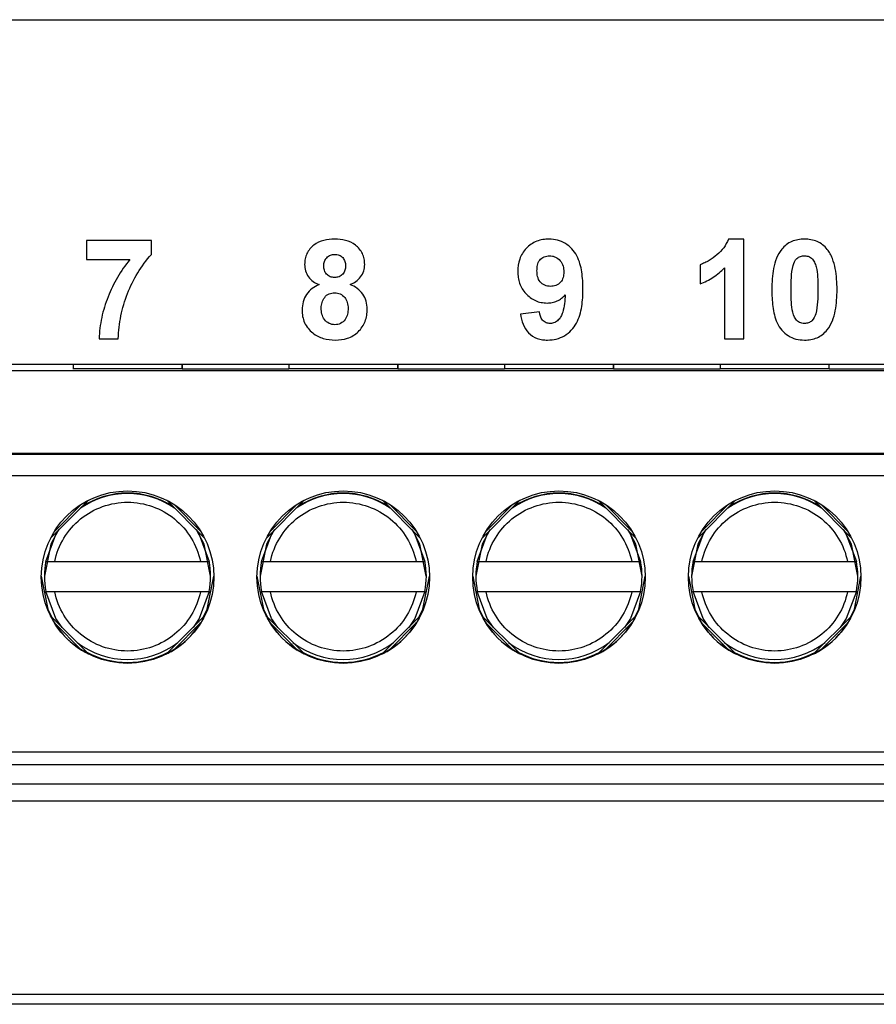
# Model space of a CAD drawing. Header units: millimetres. Extents: x -155 to 1130, y -373 to 1265.
# Tile 118 of 198: x 601 to 621, y 375 to 398. Entities that reach past the tile are written whole.
import ezdxf

# ---------------------------------------------------------------- set-up
doc = ezdxf.new("R2010")
doc.units = ezdxf.units.MM

msp = doc.modelspace()

# ---------------------------------------------------------------- linework, layer by layer
at = {"color": 7, "linetype": 'Continuous', "lineweight": 25}
for p, q in [((572.69, 397.738), (661.225, 397.738)), ((604.379, 392.619), (602.867, 392.619)), ((602.867, 392.619), (602.867, 392.175)), ((604.379, 392.293), (604.379, 392.619)), ((618.104, 392.649), (617.748, 392.649)), ((618.104, 390.338), (618.104, 392.649)), ((602.867, 392.175), (603.875, 392.175)), ((617.097, 392.056), (617.097, 391.612)), ((617.66, 391.983), (617.66, 390.338)), ((613.371, 390.96), (612.927, 390.911)), ((603.164, 390.338), (603.608, 390.338)), ((617.66, 390.338), (618.104, 390.338)), ((571.322, 389.604), (636.322, 389.604)), ((603.667, 389.738), (598.67, 389.738)), ((602.558, 389.737), (602.558, 389.636)), ((605.087, 389.643), (602.558, 389.643)), ((608.67, 389.738), (603.667, 389.738)), ((605.087, 389.637), (605.087, 389.738)), ((605.087, 389.737), (605.087, 389.636)), ((605.087, 389.636), (605.087, 389.637)), ((607.558, 389.636), (605.087, 389.636)), ((607.558, 389.737), (607.558, 389.636)), ((610.087, 389.643), (607.558, 389.643)), ((613.67, 389.738), (608.67, 389.738)), ((610.087, 389.637), (610.087, 389.738)), ((610.087, 389.737), (610.087, 389.636)), ((610.087, 389.636), (610.087, 389.637)), ((612.558, 389.636), (610.087, 389.636)), ((612.558, 389.737), (612.558, 389.636)), ((615.087, 389.643), (612.558, 389.643)), ((618.67, 389.738), (613.67, 389.738)), ((615.087, 389.637), (615.087, 389.738)), ((615.087, 389.737), (615.087, 389.636)), ((615.087, 389.636), (615.087, 389.637)), ((617.558, 389.636), (615.087, 389.636)), ((617.558, 389.737), (617.558, 389.636)), ((620.087, 389.643), (617.558, 389.643)), ((623.67, 389.738), (618.67, 389.738)), ((620.087, 389.637), (620.087, 389.738)), ((620.087, 389.636), (620.087, 389.637)), ((622.558, 389.636), (620.087, 389.636)), ((571.322, 387.688), (636.322, 387.688)), ((571.322, 387.664), (636.322, 387.664)), ((636.322, 387.16), (571.322, 387.16)), ((602.04, 385.717), (602.915, 386.592)), ((604.73, 386.592), (605.605, 385.717)), ((607.04, 385.717), (607.915, 386.592)), ((609.73, 386.592), (610.605, 385.717)), ((612.04, 385.717), (612.915, 386.592)), ((614.73, 386.592), (615.605, 385.717)), ((617.04, 385.717), (617.915, 386.592)), ((619.73, 386.592), (620.605, 385.717)), ((601.929, 385.18), (601.929, 385.174)), ((602.133, 385.172), (605.511, 385.172)), ((605.715, 385.174), (605.715, 385.18)), ((606.929, 385.18), (606.929, 385.174)), ((607.133, 385.172), (610.511, 385.172)), ((610.715, 385.174), (610.715, 385.18)), ((611.929, 385.18), (611.929, 385.174)), ((612.133, 385.172), (615.511, 385.172)), ((615.715, 385.174), (615.715, 385.18)), ((616.929, 385.18), (616.929, 385.174)), ((617.133, 385.172), (620.511, 385.172)), ((620.715, 385.174), (620.715, 385.18)), ((601.897, 384.834), (601.897, 384.83)), ((605.747, 384.83), (605.747, 384.834)), ((606.897, 384.834), (606.897, 384.83)), ((610.747, 384.83), (610.747, 384.834)), ((611.897, 384.834), (611.897, 384.83)), ((615.747, 384.83), (615.747, 384.834)), ((616.897, 384.834), (616.897, 384.83)), ((620.747, 384.83), (620.747, 384.834)), ((601.929, 384.474), (601.929, 384.48)), ((601.929, 384.48), (605.715, 384.48)), ((605.511, 384.472), (602.133, 384.472)), ((605.715, 384.48), (605.715, 384.474)), ((606.929, 384.474), (606.929, 384.48)), ((606.929, 384.48), (610.715, 384.48)), ((610.511, 384.472), (607.133, 384.472)), ((610.715, 384.48), (610.715, 384.474)), ((611.929, 384.474), (611.929, 384.48)), ((611.929, 384.48), (615.715, 384.48)), ((615.511, 384.472), (612.133, 384.472)), ((615.715, 384.48), (615.715, 384.474)), ((616.929, 384.474), (616.929, 384.48)), ((616.929, 384.48), (620.715, 384.48)), ((620.511, 384.472), (617.133, 384.472)), ((620.715, 384.48), (620.715, 384.474)), ((602.92, 383.028), (602.038, 383.91)), ((605.607, 383.911), (604.725, 383.028)), ((607.92, 383.028), (607.038, 383.91)), ((610.607, 383.911), (609.725, 383.028)), ((612.92, 383.028), (612.038, 383.91)), ((615.607, 383.911), (614.725, 383.028)), ((617.92, 383.028), (617.038, 383.91)), ((620.607, 383.911), (619.725, 383.028)), ((602.129, 383.747), (602.758, 383.119)), ((604.887, 383.119), (605.515, 383.747)), ((607.129, 383.747), (607.758, 383.119)), ((609.887, 383.119), (610.515, 383.747)), ((612.129, 383.747), (612.758, 383.119)), ((614.887, 383.119), (615.515, 383.747)), ((617.129, 383.747), (617.758, 383.119)), ((619.887, 383.119), (620.515, 383.747)), ((571.322, 380.76), (636.322, 380.76)), ((571.322, 380.463), (636.322, 380.463)), ((571.372, 380.014), (636.272, 380.014)), ((636.272, 379.614), (571.372, 379.614)), ((663.08, 375.128), (579.695, 375.128)), ((663.955, 374.904), (577.857, 374.904))]:
    msp.add_line(p, q, dxfattribs=at)
at = {"color": 8, "linetype": 'Continuous', "lineweight": 25}
for p, q in [((602.752, 386.5), (602.133, 385.88)), ((605.512, 385.88), (604.892, 386.5)), ((607.752, 386.5), (607.133, 385.88)), ((610.512, 385.88), (609.892, 386.5)), ((612.752, 386.5), (612.133, 385.88)), ((615.512, 385.88), (614.892, 386.5)), ((617.752, 386.5), (617.133, 385.88)), ((620.512, 385.88), (619.892, 386.5))]:
    msp.add_line(p, q, dxfattribs=at)
at = {"color": 7, "linetype": 'Continuous', "lineweight": 25, "flags": 128}
for points in [[(602.213, 385.89), (602.044, 385.571), (601.897, 384.834), (601.897, 384.834)], [(605.747, 384.834), (605.601, 385.571), (605.432, 385.89)], [(607.213, 385.89), (607.044, 385.571), (606.897, 384.834), (606.897, 384.834)], [(610.747, 384.834), (610.601, 385.571), (610.432, 385.89)], [(612.213, 385.89), (612.044, 385.571), (611.897, 384.834), (611.897, 384.834)], [(615.747, 384.834), (615.601, 385.571), (615.432, 385.89)], [(617.213, 385.89), (617.044, 385.571), (616.897, 384.834), (616.897, 384.834)], [(620.747, 384.834), (620.601, 385.571), (620.432, 385.89)], [(601.822, 384.833), (601.975, 384.068), (602.06, 383.888)], [(605.585, 383.888), (605.67, 384.068), (605.822, 384.833)], [(606.822, 384.833), (606.975, 384.068), (607.06, 383.888)], [(610.585, 383.888), (610.67, 384.068), (610.822, 384.833)], [(611.822, 384.833), (611.975, 384.068), (612.06, 383.888)], [(615.585, 383.888), (615.67, 384.068), (615.822, 384.833)], [(616.822, 384.833), (616.975, 384.068), (617.06, 383.888)], [(620.585, 383.888), (620.67, 384.068), (620.822, 384.833)], [(602.304, 383.64), (602.161, 383.851), (601.929, 384.474)], [(605.715, 384.474), (605.483, 383.851), (605.343, 383.644)], [(607.304, 383.64), (607.161, 383.851), (606.929, 384.474)], [(610.715, 384.474), (610.483, 383.851), (610.343, 383.644)], [(612.304, 383.64), (612.161, 383.851), (611.929, 384.474)], [(615.715, 384.474), (615.483, 383.851), (615.343, 383.644)], [(617.304, 383.64), (617.161, 383.851), (616.929, 384.474)], [(620.715, 384.474), (620.483, 383.851), (620.343, 383.644)]]:
    msp.add_lwpolyline(points, dxfattribs=at)
at = {"color": 8, "linetype": 'Continuous', "lineweight": 25, "flags": 128}
for points in [[(601.929, 385.174), (602.161, 385.796), (602.234, 385.912)], [(605.41, 385.912), (605.483, 385.796), (605.715, 385.174)], [(606.929, 385.174), (607.161, 385.796), (607.234, 385.912)], [(610.41, 385.912), (610.483, 385.796), (610.715, 385.174)], [(611.929, 385.174), (612.161, 385.796), (612.234, 385.912)], [(615.41, 385.912), (615.483, 385.796), (615.715, 385.174)], [(616.929, 385.174), (617.161, 385.796), (617.234, 385.912)], [(620.41, 385.912), (620.483, 385.796), (620.715, 385.174)]]:
    msp.add_lwpolyline(points, dxfattribs=at)
at = {"color": 7, "linetype": 'Continuous', "lineweight": 25}
for centre in [(603.822, 384.81), (608.822, 384.81), (613.822, 384.81), (618.822, 384.81)]:
    msp.add_circle(centre, 2, dxfattribs=at)
at = {"color": 8, "linetype": 'Continuous', "lineweight": 25}
for centre in [(603.822, 384.823), (608.822, 384.823), (613.822, 384.823), (618.822, 384.823)]:
    msp.add_arc(centre, 1.925, 55.584, 124.416, dxfattribs=at)
at = {"color": 7, "linetype": 'Continuous', "lineweight": 25}
for centre, radius, start, end in [((603.822, 384.834), 1.925, 56.717, 123.2829), ((608.822, 384.834), 1.925, 56.717, 123.2829), ((613.822, 384.834), 1.925, 56.717, 123.2829), ((618.822, 384.834), 1.925, 56.717, 123.2829), ((603.822, 384.83), 1.925, 169.5239, 190.4761), ((603.823, 384.83), 1.925, 349.5239, 10.4761), ((608.822, 384.83), 1.925, 169.5239, 190.4761), ((608.823, 384.83), 1.925, 349.5239, 10.4761), ((613.822, 384.83), 1.925, 169.5239, 190.4761), ((613.823, 384.83), 1.925, 349.5239, 10.4761), ((618.822, 384.83), 1.925, 169.5239, 190.4761), ((618.823, 384.83), 1.925, 349.5239, 10.4761), ((603.822, 384.824), 1.925, 232.6797, 307.3203), ((608.822, 384.824), 1.925, 232.6797, 307.3203), ((613.822, 384.824), 1.925, 232.6797, 307.3203), ((618.822, 384.824), 1.925, 232.6797, 307.3203), ((603.822, 384.834), 2, 241.7937, 298.2063), ((608.822, 384.834), 2, 241.7937, 298.2063), ((613.822, 384.834), 2, 241.7937, 298.2063), ((618.822, 384.834), 2, 241.7937, 298.2063)]:
    msp.add_arc(centre, radius, start, end, dxfattribs=at)
for centre, major_axis, start_param, end_param in [((603.822, 384.822), (0.772, 1.854), 2.52839, 2.976541), ((603.822, 384.822), (-0.772, 1.854), 3.306638, 3.754788), ((608.822, 384.822), (0.772, 1.854), 2.52839, 2.976541), ((608.822, 384.822), (-0.772, 1.854), 3.306638, 3.754788), ((613.822, 384.822), (0.772, 1.854), 2.52839, 2.976541), ((613.822, 384.822), (-0.772, 1.854), 3.306638, 3.754788), ((618.822, 384.822), (0.772, 1.854), 2.52839, 2.976541), ((618.822, 384.822), (-0.772, 1.854), 3.306638, 3.754788)]:
    msp.add_ellipse(centre, major_axis=major_axis, ratio=0.99501, start_param=start_param, end_param=end_param, dxfattribs=at)
for points, knots in [([(608.623, 392.649), (608.538, 392.647), (608.453, 392.641), (608.29, 392.6), (608.209, 392.564), (608.074, 392.459), (608.017, 392.391), (607.962, 392.275), (607.948, 392.234), (607.93, 392.15), (607.928, 392.107), (607.927, 392.064)], [0, 0, 0, 0, 0.25, 0.25, 0.5, 0.5, 0.75, 0.75, 0.875, 0.875, 1, 1, 1, 1]), ([(609.319, 392.064), (609.318, 392.107), (609.316, 392.149), (609.298, 392.232), (609.284, 392.274), (609.23, 392.389), (609.173, 392.456), (609.039, 392.561), (608.96, 392.598), (608.794, 392.641), (608.709, 392.647), (608.623, 392.649)], [0, 0, 0, 0, 0.125, 0.125, 0.25, 0.25, 0.5, 0.5, 0.75, 0.75, 1, 1, 1, 1]), ([(613.593, 392.649), (613.544, 392.648), (613.495, 392.645), (613.399, 392.629), (613.352, 392.616), (613.215, 392.562), (613.133, 392.505), (612.997, 392.365), (612.945, 392.278), (612.88, 392.094), (612.869, 391.995), (612.867, 391.897)], [0, 0, 0, 0, 0.125, 0.125, 0.25, 0.25, 0.5, 0.5, 0.75, 0.75, 1, 1, 1, 1]), ([(614.379, 391.492), (614.377, 391.624), (614.371, 391.756), (614.331, 392.017), (614.298, 392.144), (614.174, 392.379), (614.081, 392.478), (613.915, 392.581), (613.853, 392.607), (613.726, 392.642), (613.659, 392.647), (613.593, 392.649)], [0, 0, 0, 0, 0.25, 0.25, 0.5, 0.5, 0.75, 0.75, 0.875, 0.875, 1, 1, 1, 1]), ([(617.748, 392.649), (617.721, 392.578), (617.686, 392.511), (617.597, 392.389), (617.543, 392.334), (617.427, 392.238), (617.366, 392.194), (617.269, 392.135), (617.236, 392.116), (617.168, 392.083), (617.132, 392.07), (617.097, 392.056)], [0, 0, 0, 0, 0.25, 0.25, 0.5, 0.5, 0.75, 0.75, 0.875, 0.875, 1, 1, 1, 1]), ([(619.512, 392.649), (619.462, 392.648), (619.412, 392.645), (619.313, 392.627), (619.265, 392.613), (619.174, 392.574), (619.13, 392.549), (619.052, 392.488), (619.018, 392.452), (618.985, 392.414)], [0, 0, 0, 0, 0.25, 0.25, 0.5, 0.5, 0.75, 0.75, 1, 1, 1, 1]), ([(620.041, 392.411), (620.008, 392.45), (619.974, 392.486), (619.895, 392.547), (619.851, 392.574), (619.76, 392.613), (619.712, 392.627), (619.613, 392.645), (619.562, 392.648), (619.512, 392.649)], [0, 0, 0, 0, 0.25, 0.25, 0.5, 0.5, 0.75, 0.75, 1, 1, 1, 1]), ([(603.608, 390.338), (603.609, 390.427), (603.614, 390.517), (603.635, 390.694), (603.65, 390.782), (603.707, 391.046), (603.756, 391.218), (603.887, 391.552), (603.967, 391.711), (604.149, 392.017), (604.252, 392.165), (604.379, 392.293)], [0, 0, 0, 0, 0.125, 0.125, 0.25, 0.25, 0.5, 0.5, 0.75, 0.75, 1, 1, 1, 1]), ([(608.371, 392.029), (608.372, 392.063), (608.375, 392.098), (608.397, 392.163), (608.415, 392.193), (608.462, 392.244), (608.491, 392.264), (608.556, 392.289), (608.591, 392.292), (608.626, 392.293)], [0, 0, 0, 0, 0.25, 0.25, 0.5, 0.5, 0.75, 0.75, 1, 1, 1, 1]), ([(608.626, 392.293), (608.66, 392.292), (608.693, 392.288), (608.757, 392.264), (608.786, 392.244), (608.832, 392.194), (608.849, 392.164), (608.871, 392.099), (608.874, 392.065), (608.875, 392.03)], [0, 0, 0, 0, 0.25, 0.25, 0.5, 0.5, 0.75, 0.75, 1, 1, 1, 1]), ([(618.985, 392.414), (618.935, 392.349), (618.895, 392.279), (618.835, 392.128), (618.815, 392.049), (618.765, 391.809), (618.757, 391.645), (618.756, 391.482)], [0, 0, 0, 0, 0.25, 0.25, 0.5, 0.5, 1, 1, 1, 1]), ([(620.268, 391.478), (620.267, 391.641), (620.258, 391.804), (620.211, 392.045), (620.191, 392.123), (620.146, 392.236), (620.129, 392.274), (620.089, 392.345), (620.066, 392.379), (620.041, 392.411)], [0, 0, 0, 0, 0.5, 0.5, 0.75, 0.75, 0.875, 0.875, 1, 1, 1, 1]), ([(603.875, 392.175), (603.77, 392.044), (603.673, 391.908), (603.504, 391.617), (603.431, 391.467), (603.309, 391.154), (603.259, 390.995), (603.206, 390.752), (603.192, 390.67), (603.172, 390.505), (603.167, 390.422), (603.164, 390.338)], [0, 0, 0, 0, 0.25, 0.25, 0.5, 0.5, 0.75, 0.75, 0.875, 0.875, 1, 1, 1, 1]), ([(607.927, 392.064), (607.929, 392.012), (607.934, 391.962), (607.964, 391.864), (607.986, 391.817), (608.045, 391.734), (608.083, 391.698), (608.166, 391.638), (608.213, 391.614), (608.26, 391.594)], [0, 0, 0, 0, 0.25, 0.25, 0.5, 0.5, 0.75, 0.75, 1, 1, 1, 1]), ([(608.982, 391.594), (609.029, 391.615), (609.075, 391.638), (609.157, 391.697), (609.195, 391.734), (609.256, 391.816), (609.281, 391.862), (609.312, 391.96), (609.317, 392.012), (609.319, 392.064)], [0, 0, 0, 0, 0.25, 0.25, 0.5, 0.5, 0.75, 0.75, 1, 1, 1, 1]), ([(613.312, 391.916), (613.313, 391.959), (613.315, 392.002), (613.334, 392.085), (613.349, 392.127), (613.402, 392.195), (613.438, 392.221), (613.516, 392.256), (613.559, 392.262), (613.602, 392.264)], [0, 0, 0, 0, 0.25, 0.25, 0.5, 0.5, 0.75, 0.75, 1, 1, 1, 1]), ([(613.602, 392.264), (613.626, 392.263), (613.649, 392.261), (613.695, 392.252), (613.717, 392.244), (613.781, 392.213), (613.819, 392.183), (613.881, 392.113), (613.903, 392.07), (613.929, 391.98), (613.934, 391.933), (613.934, 391.885)], [0, 0, 0, 0, 0.125, 0.125, 0.25, 0.25, 0.5, 0.5, 0.75, 0.75, 1, 1, 1, 1]), ([(619.25, 392.037), (619.27, 392.097), (619.292, 392.157), (619.363, 392.222), (619.39, 392.237), (619.449, 392.259), (619.48, 392.262), (619.512, 392.264)], [0, 0, 0, 0, 0.5, 0.5, 0.75, 0.75, 1, 1, 1, 1]), ([(619.512, 392.264), (619.551, 392.262), (619.59, 392.256), (619.661, 392.222), (619.692, 392.196), (619.736, 392.132), (619.752, 392.095), (619.779, 392.022), (619.789, 391.984), (619.822, 391.791), (619.823, 391.634), (619.823, 391.478)], [0, 0, 0, 0, 0.125, 0.125, 0.25, 0.25, 0.375, 0.375, 0.5, 0.5, 1, 1, 1, 1]), ([(608.622, 391.76), (608.587, 391.762), (608.553, 391.765), (608.488, 391.79), (608.458, 391.81), (608.412, 391.861), (608.395, 391.893), (608.375, 391.959), (608.372, 391.994), (608.371, 392.029)], [0, 0, 0, 0, 0.25, 0.25, 0.5, 0.5, 0.75, 0.75, 1, 1, 1, 1]), ([(608.875, 392.03), (608.874, 391.996), (608.871, 391.961), (608.851, 391.894), (608.834, 391.863), (608.787, 391.811), (608.757, 391.79), (608.692, 391.765), (608.657, 391.762), (608.622, 391.76)], [0, 0, 0, 0, 0.25, 0.25, 0.5, 0.5, 0.75, 0.75, 1, 1, 1, 1]), ([(612.867, 391.897), (612.868, 391.85), (612.87, 391.804), (612.884, 391.713), (612.895, 391.668), (612.939, 391.537), (612.988, 391.456), (613.115, 391.318), (613.191, 391.262), (613.317, 391.204), (613.361, 391.19), (613.452, 391.172), (613.499, 391.169), (613.546, 391.167)], [0, 0, 0, 0, 0.125, 0.125, 0.25, 0.25, 0.5, 0.5, 0.75, 0.75, 0.875, 0.875, 1, 1, 1, 1]), ([(613.626, 391.553), (613.581, 391.555), (613.537, 391.56), (613.452, 391.596), (613.415, 391.624), (613.357, 391.693), (613.338, 391.736), (613.315, 391.824), (613.313, 391.87), (613.312, 391.916)], [0, 0, 0, 0, 0.25, 0.25, 0.5, 0.5, 0.75, 0.75, 1, 1, 1, 1]), ([(613.934, 391.885), (613.933, 391.843), (613.93, 391.801), (613.906, 391.719), (613.886, 391.68), (613.828, 391.617), (613.792, 391.592), (613.713, 391.56), (613.669, 391.554), (613.626, 391.553)], [0, 0, 0, 0, 0.25, 0.25, 0.5, 0.5, 0.75, 0.75, 1, 1, 1, 1]), ([(617.097, 391.612), (617.203, 391.653), (617.305, 391.703), (617.495, 391.828), (617.58, 391.902), (617.66, 391.983)], [0, 0, 0, 0, 0.5, 0.5, 1, 1, 1, 1]), ([(619.201, 391.478), (619.201, 391.571), (619.203, 391.665), (619.215, 391.853), (619.226, 391.946), (619.25, 392.037)], [0, 0, 0, 0, 0.5, 0.5, 1, 1, 1, 1]), ([(608.26, 391.594), (608.203, 391.569), (608.148, 391.54), (608.049, 391.465), (608.005, 391.418), (607.936, 391.314), (607.91, 391.255), (607.876, 391.135), (607.87, 391.072), (607.867, 391.008)], [0, 0, 0, 0, 0.25, 0.25, 0.5, 0.5, 0.75, 0.75, 1, 1, 1, 1]), ([(608.312, 391.051), (608.313, 391.095), (608.319, 391.138), (608.346, 391.221), (608.366, 391.261), (608.418, 391.333), (608.453, 391.363), (608.533, 391.397), (608.578, 391.403), (608.622, 391.404)], [0, 0, 0, 0, 0.25, 0.25, 0.5, 0.5, 0.75, 0.75, 1, 1, 1, 1]), ([(608.622, 391.404), (608.667, 391.403), (608.712, 391.396), (608.792, 391.358), (608.827, 391.329), (608.883, 391.261), (608.904, 391.22), (608.929, 391.135), (608.933, 391.09), (608.934, 391.046)], [0, 0, 0, 0, 0.25, 0.25, 0.5, 0.5, 0.75, 0.75, 1, 1, 1, 1]), ([(609.379, 391.027), (609.378, 391.089), (609.371, 391.15), (609.336, 391.268), (609.309, 391.324), (609.239, 391.424), (609.195, 391.469), (609.095, 391.542), (609.04, 391.57), (608.982, 391.594)], [0, 0, 0, 0, 0.25, 0.25, 0.5, 0.5, 0.75, 0.75, 1, 1, 1, 1]), ([(613.559, 390.308), (613.627, 390.309), (613.695, 390.315), (613.826, 390.349), (613.891, 390.374), (614.064, 390.478), (614.162, 390.58), (614.292, 390.821), (614.328, 390.953), (614.371, 391.221), (614.377, 391.356), (614.379, 391.492)], [0, 0, 0, 0, 0.125, 0.125, 0.25, 0.25, 0.5, 0.5, 0.75, 0.75, 1, 1, 1, 1]), ([(618.756, 391.482), (618.757, 391.35), (618.763, 391.218), (618.796, 390.956), (618.825, 390.826), (618.934, 390.584), (619.024, 390.481), (619.191, 390.376), (619.252, 390.349), (619.379, 390.316), (619.446, 390.31), (619.512, 390.308)], [0, 0, 0, 0, 0.25, 0.25, 0.5, 0.5, 0.75, 0.75, 0.875, 0.875, 1, 1, 1, 1]), ([(619.512, 390.693), (619.473, 390.695), (619.434, 390.701), (619.363, 390.734), (619.332, 390.759), (619.266, 390.857), (619.243, 390.933), (619.215, 391.087), (619.21, 391.165), (619.202, 391.321), (619.202, 391.399), (619.201, 391.478)], [0, 0, 0, 0, 0.125, 0.125, 0.25, 0.25, 0.5, 0.5, 0.75, 0.75, 1, 1, 1, 1]), ([(619.823, 391.478), (619.823, 391.384), (619.821, 391.29), (619.809, 391.104), (619.798, 391.011), (619.774, 390.92)], [0, 0, 0, 0, 0.5, 0.5, 1, 1, 1, 1]), ([(620.039, 390.543), (620.089, 390.608), (620.129, 390.678), (620.189, 390.83), (620.21, 390.909), (620.258, 391.149), (620.267, 391.314), (620.268, 391.478)], [0, 0, 0, 0, 0.25, 0.25, 0.5, 0.5, 1, 1, 1, 1]), ([(613.546, 391.167), (613.586, 391.168), (613.626, 391.171), (613.705, 391.187), (613.743, 391.199), (613.816, 391.232), (613.851, 391.253), (613.914, 391.302), (613.942, 391.33), (613.969, 391.359)], [0, 0, 0, 0, 0.25, 0.25, 0.5, 0.5, 0.75, 0.75, 1, 1, 1, 1]), ([(613.969, 391.359), (613.965, 391.291), (613.959, 391.222), (613.94, 391.086), (613.928, 391.018), (613.898, 390.919), (613.885, 390.887), (613.853, 390.826), (613.831, 390.798), (613.783, 390.749), (613.754, 390.728), (613.691, 390.7), (613.656, 390.694), (613.622, 390.693)], [0, 0, 0, 0, 0.25, 0.25, 0.5, 0.5, 0.625, 0.625, 0.75, 0.75, 0.875, 0.875, 1, 1, 1, 1]), ([(607.867, 391.008), (607.869, 390.957), (607.871, 390.906), (607.891, 390.805), (607.906, 390.757), (607.947, 390.664), (607.974, 390.62), (608.037, 390.541), (608.074, 390.506), (608.114, 390.473)], [0, 0, 0, 0, 0.25, 0.25, 0.5, 0.5, 0.75, 0.75, 1, 1, 1, 1]), ([(608.629, 390.664), (608.581, 390.664), (608.534, 390.673), (608.452, 390.716), (608.415, 390.747), (608.358, 390.822), (608.34, 390.866), (608.316, 390.957), (608.313, 391.004), (608.312, 391.051)], [0, 0, 0, 0, 0.25, 0.25, 0.5, 0.5, 0.75, 0.75, 1, 1, 1, 1]), ([(608.934, 391.046), (608.933, 391), (608.931, 390.954), (608.909, 390.865), (608.892, 390.821), (608.838, 390.746), (608.802, 390.715), (608.721, 390.673), (608.675, 390.664), (608.629, 390.664)], [0, 0, 0, 0, 0.25, 0.25, 0.5, 0.5, 0.75, 0.75, 1, 1, 1, 1]), ([(608.636, 390.308), (608.733, 390.31), (608.828, 390.32), (609.012, 390.382), (609.097, 390.433), (609.239, 390.568), (609.294, 390.65), (609.346, 390.786), (609.359, 390.833), (609.375, 390.93), (609.377, 390.979), (609.379, 391.027)], [0, 0, 0, 0, 0.25, 0.25, 0.5, 0.5, 0.75, 0.75, 0.875, 0.875, 1, 1, 1, 1]), ([(612.927, 390.911), (612.94, 390.831), (612.957, 390.752), (613.02, 390.603), (613.061, 390.533), (613.175, 390.416), (613.244, 390.373), (613.358, 390.333), (613.397, 390.323), (613.478, 390.31), (613.518, 390.309), (613.559, 390.308)], [0, 0, 0, 0, 0.25, 0.25, 0.5, 0.5, 0.75, 0.75, 0.875, 0.875, 1, 1, 1, 1]), ([(613.622, 390.693), (613.588, 390.695), (613.554, 390.698), (613.491, 390.724), (613.462, 390.744), (613.396, 390.822), (613.38, 390.892), (613.371, 390.96)], [0, 0, 0, 0, 0.25, 0.25, 0.5, 0.5, 1, 1, 1, 1]), ([(619.774, 390.92), (619.754, 390.86), (619.732, 390.8), (619.662, 390.736), (619.634, 390.72), (619.575, 390.698), (619.544, 390.695), (619.512, 390.693)], [0, 0, 0, 0, 0.5, 0.5, 0.75, 0.75, 1, 1, 1, 1]), ([(608.114, 390.473), (608.151, 390.445), (608.19, 390.419), (608.273, 390.376), (608.316, 390.359), (608.449, 390.319), (608.542, 390.31), (608.636, 390.308)], [0, 0, 0, 0, 0.25, 0.25, 0.5, 0.5, 1, 1, 1, 1]), ([(619.512, 390.308), (619.562, 390.309), (619.612, 390.312), (619.711, 390.33), (619.759, 390.343), (619.85, 390.382), (619.894, 390.408), (619.972, 390.468), (620.006, 390.505), (620.039, 390.543)], [0, 0, 0, 0, 0.25, 0.25, 0.5, 0.5, 0.75, 0.75, 1, 1, 1, 1]), ([(602.133, 385.172), (602.214, 385.56), (602.426, 385.909), (603.041, 386.41), (603.426, 386.547), (604.219, 386.547), (604.604, 386.41), (605.219, 385.909), (605.431, 385.56), (605.511, 385.172)], [0, 0, 0, 0, 0.25, 0.25, 0.5, 0.5, 0.75, 0.75, 1, 1, 1, 1]), ([(607.133, 385.172), (607.214, 385.56), (607.426, 385.909), (608.041, 386.41), (608.426, 386.547), (609.219, 386.547), (609.604, 386.41), (610.219, 385.909), (610.431, 385.56), (610.511, 385.172)], [0, 0, 0, 0, 0.25, 0.25, 0.5, 0.5, 0.75, 0.75, 1, 1, 1, 1]), ([(612.133, 385.172), (612.214, 385.56), (612.426, 385.909), (613.041, 386.41), (613.426, 386.547), (614.219, 386.547), (614.604, 386.41), (615.219, 385.909), (615.431, 385.56), (615.511, 385.172)], [0, 0, 0, 0, 0.25, 0.25, 0.5, 0.5, 0.75, 0.75, 1, 1, 1, 1]), ([(617.133, 385.172), (617.214, 385.56), (617.426, 385.909), (618.041, 386.41), (618.426, 386.547), (619.219, 386.547), (619.604, 386.41), (620.219, 385.909), (620.431, 385.56), (620.511, 385.172)], [0, 0, 0, 0, 0.25, 0.25, 0.5, 0.5, 0.75, 0.75, 1, 1, 1, 1]), ([(601.929, 385.174), (601.929, 385.173), (601.952, 385.173), (602.027, 385.172), (602.08, 385.172), (602.133, 385.172)], [0, 0, 0, 0, 0.5, 0.5, 1, 1, 1, 1]), ([(605.511, 385.172), (605.565, 385.172), (605.617, 385.172), (605.693, 385.173), (605.715, 385.173), (605.715, 385.174)], [0, 0, 0, 0, 0.5, 0.5, 1, 1, 1, 1]), ([(606.929, 385.174), (606.929, 385.173), (606.952, 385.173), (607.027, 385.172), (607.08, 385.172), (607.133, 385.172)], [0, 0, 0, 0, 0.5, 0.5, 1, 1, 1, 1]), ([(610.511, 385.172), (610.565, 385.172), (610.617, 385.172), (610.693, 385.173), (610.715, 385.173), (610.715, 385.174)], [0, 0, 0, 0, 0.5, 0.5, 1, 1, 1, 1]), ([(611.929, 385.174), (611.929, 385.173), (611.952, 385.173), (612.027, 385.172), (612.08, 385.172), (612.133, 385.172)], [0, 0, 0, 0, 0.5, 0.5, 1, 1, 1, 1]), ([(615.511, 385.172), (615.565, 385.172), (615.617, 385.172), (615.693, 385.173), (615.715, 385.173), (615.715, 385.174)], [0, 0, 0, 0, 0.5, 0.5, 1, 1, 1, 1]), ([(616.929, 385.174), (616.929, 385.173), (616.952, 385.173), (617.027, 385.172), (617.08, 385.172), (617.133, 385.172)], [0, 0, 0, 0, 0.5, 0.5, 1, 1, 1, 1]), ([(620.511, 385.172), (620.565, 385.172), (620.617, 385.172), (620.693, 385.173), (620.715, 385.173), (620.715, 385.174)], [0, 0, 0, 0, 0.5, 0.5, 1, 1, 1, 1]), ([(602.133, 384.472), (602.08, 384.472), (602.028, 384.472), (601.952, 384.473), (601.929, 384.473), (601.929, 384.474)], [0, 0, 0, 0, 0.5, 0.5, 1, 1, 1, 1]), ([(605.511, 384.472), (605.431, 384.083), (605.219, 383.735), (604.604, 383.234), (604.219, 383.097), (603.426, 383.097), (603.041, 383.234), (602.426, 383.735), (602.214, 384.083), (602.133, 384.472)], [0, 0, 0, 0, 0.25, 0.25, 0.5, 0.5, 0.75, 0.75, 1, 1, 1, 1]), ([(605.715, 384.474), (605.715, 384.473), (605.693, 384.473), (605.617, 384.472), (605.565, 384.472), (605.511, 384.472)], [0, 0, 0, 0, 0.5, 0.5, 1, 1, 1, 1]), ([(607.133, 384.472), (607.08, 384.472), (607.028, 384.472), (606.952, 384.473), (606.929, 384.473), (606.929, 384.474)], [0, 0, 0, 0, 0.5, 0.5, 1, 1, 1, 1]), ([(610.511, 384.472), (610.431, 384.083), (610.219, 383.735), (609.604, 383.234), (609.219, 383.097), (608.426, 383.097), (608.041, 383.234), (607.426, 383.735), (607.214, 384.083), (607.133, 384.472)], [0, 0, 0, 0, 0.25, 0.25, 0.5, 0.5, 0.75, 0.75, 1, 1, 1, 1]), ([(610.715, 384.474), (610.715, 384.473), (610.693, 384.473), (610.617, 384.472), (610.565, 384.472), (610.511, 384.472)], [0, 0, 0, 0, 0.5, 0.5, 1, 1, 1, 1]), ([(612.133, 384.472), (612.08, 384.472), (612.028, 384.472), (611.952, 384.473), (611.929, 384.473), (611.929, 384.474)], [0, 0, 0, 0, 0.5, 0.5, 1, 1, 1, 1]), ([(615.511, 384.472), (615.431, 384.083), (615.219, 383.735), (614.604, 383.234), (614.219, 383.097), (613.426, 383.097), (613.041, 383.234), (612.426, 383.735), (612.214, 384.083), (612.133, 384.472)], [0, 0, 0, 0, 0.25, 0.25, 0.5, 0.5, 0.75, 0.75, 1, 1, 1, 1]), ([(615.715, 384.474), (615.715, 384.473), (615.693, 384.473), (615.617, 384.472), (615.565, 384.472), (615.511, 384.472)], [0, 0, 0, 0, 0.5, 0.5, 1, 1, 1, 1]), ([(617.133, 384.472), (617.08, 384.472), (617.028, 384.472), (616.952, 384.473), (616.929, 384.473), (616.929, 384.474)], [0, 0, 0, 0, 0.5, 0.5, 1, 1, 1, 1]), ([(620.511, 384.472), (620.431, 384.083), (620.219, 383.735), (619.604, 383.234), (619.219, 383.097), (618.426, 383.097), (618.041, 383.234), (617.426, 383.735), (617.214, 384.083), (617.133, 384.472)], [0, 0, 0, 0, 0.25, 0.25, 0.5, 0.5, 0.75, 0.75, 1, 1, 1, 1]), ([(620.715, 384.474), (620.715, 384.473), (620.693, 384.473), (620.617, 384.472), (620.565, 384.472), (620.511, 384.472)], [0, 0, 0, 0, 0.5, 0.5, 1, 1, 1, 1]), ([(602.039, 383.908), (602.037, 383.912), (602.037, 383.912), (602.04, 383.904), (602.044, 383.898), (602.054, 383.877), (602.063, 383.861), (602.089, 383.813), (602.109, 383.78), (602.129, 383.747)], [0, 0, 0, 0, 0.125, 0.125, 0.25, 0.25, 0.5, 0.5, 1, 1, 1, 1]), ([(605.515, 383.747), (605.527, 383.767), (605.551, 383.804), (605.577, 383.851), (605.594, 383.884), (605.602, 383.9), (605.606, 383.908), (605.608, 383.911), (605.607, 383.911), (605.607, 383.91)], [0, 0, 0, 0, 0.313226, 0.615558, 0.761594, 0.874251, 0.935407, 0.98701, 1, 1, 1, 1]), ([(607.039, 383.908), (607.037, 383.912), (607.037, 383.912), (607.04, 383.904), (607.044, 383.898), (607.054, 383.877), (607.063, 383.861), (607.089, 383.813), (607.109, 383.78), (607.129, 383.747)], [0, 0, 0, 0, 0.125, 0.125, 0.25, 0.25, 0.5, 0.5, 1, 1, 1, 1]), ([(610.515, 383.747), (610.527, 383.767), (610.551, 383.804), (610.577, 383.851), (610.594, 383.884), (610.602, 383.9), (610.606, 383.908), (610.608, 383.911), (610.607, 383.911), (610.607, 383.91)], [0, 0, 0, 0, 0.313226, 0.615558, 0.761594, 0.874251, 0.935407, 0.98701, 1, 1, 1, 1]), ([(612.039, 383.908), (612.037, 383.912), (612.037, 383.912), (612.04, 383.904), (612.044, 383.898), (612.054, 383.877), (612.063, 383.861), (612.089, 383.813), (612.109, 383.78), (612.129, 383.747)], [0, 0, 0, 0, 0.125, 0.125, 0.25, 0.25, 0.5, 0.5, 1, 1, 1, 1]), ([(615.515, 383.747), (615.527, 383.767), (615.551, 383.804), (615.577, 383.851), (615.594, 383.884), (615.602, 383.9), (615.606, 383.908), (615.608, 383.911), (615.607, 383.911), (615.607, 383.91)], [0, 0, 0, 0, 0.3132255, 0.6155575, 0.7615945, 0.8742508, 0.935407, 0.9870104, 1, 1, 1, 1]), ([(617.039, 383.908), (617.037, 383.912), (617.037, 383.912), (617.04, 383.904), (617.044, 383.898), (617.054, 383.877), (617.063, 383.861), (617.089, 383.813), (617.109, 383.78), (617.129, 383.747)], [0, 0, 0, 0, 0.125, 0.125, 0.25, 0.25, 0.5, 0.5, 1, 1, 1, 1]), ([(620.515, 383.747), (620.527, 383.767), (620.551, 383.804), (620.577, 383.851), (620.594, 383.884), (620.602, 383.9), (620.606, 383.908), (620.608, 383.911), (620.607, 383.911), (620.607, 383.91)], [0, 0, 0, 0, 0.313226, 0.615558, 0.761594, 0.874251, 0.935407, 0.98701, 1, 1, 1, 1]), ([(602.758, 383.119), (602.777, 383.107), (602.815, 383.084), (602.862, 383.058), (602.894, 383.041), (602.91, 383.033), (602.918, 383.029), (602.921, 383.027), (602.92, 383.028), (602.92, 383.028)], [0, 0, 0, 0, 0.313226, 0.615558, 0.761595, 0.874251, 0.935407, 0.98701, 1, 1, 1, 1]), ([(604.727, 383.029), (604.724, 383.027), (604.723, 383.027), (604.731, 383.031), (604.737, 383.034), (604.757, 383.044), (604.773, 383.053), (604.821, 383.079), (604.854, 383.098), (604.887, 383.119)], [0, 0, 0, 0, 0.125, 0.125, 0.25, 0.25, 0.5, 0.5, 1, 1, 1, 1]), ([(607.758, 383.119), (607.777, 383.107), (607.815, 383.084), (607.862, 383.058), (607.894, 383.041), (607.91, 383.033), (607.918, 383.029), (607.921, 383.027), (607.92, 383.028), (607.92, 383.028)], [0, 0, 0, 0, 0.3132256, 0.6155576, 0.7615945, 0.8742509, 0.9354071, 0.9870105, 1, 1, 1, 1]), ([(609.727, 383.029), (609.724, 383.027), (609.723, 383.027), (609.731, 383.031), (609.737, 383.034), (609.757, 383.044), (609.773, 383.053), (609.821, 383.079), (609.854, 383.098), (609.887, 383.119)], [0, 0, 0, 0, 0.125, 0.125, 0.25, 0.25, 0.5, 0.5, 1, 1, 1, 1]), ([(612.758, 383.119), (612.777, 383.107), (612.815, 383.084), (612.862, 383.058), (612.894, 383.041), (612.91, 383.033), (612.918, 383.029), (612.921, 383.027), (612.92, 383.028), (612.92, 383.028)], [0, 0, 0, 0, 0.313226, 0.615558, 0.761595, 0.874251, 0.935407, 0.98701, 1, 1, 1, 1]), ([(614.727, 383.029), (614.724, 383.027), (614.723, 383.027), (614.731, 383.031), (614.737, 383.034), (614.757, 383.044), (614.773, 383.053), (614.821, 383.079), (614.854, 383.098), (614.887, 383.119)], [0, 0, 0, 0, 0.125, 0.125, 0.25, 0.25, 0.5, 0.5, 1, 1, 1, 1]), ([(617.758, 383.119), (617.777, 383.107), (617.815, 383.084), (617.862, 383.058), (617.894, 383.041), (617.91, 383.033), (617.918, 383.029), (617.921, 383.027), (617.92, 383.028), (617.92, 383.028)], [0, 0, 0, 0, 0.313226, 0.615558, 0.761595, 0.874251, 0.935407, 0.98701, 1, 1, 1, 1]), ([(619.727, 383.029), (619.724, 383.027), (619.723, 383.027), (619.731, 383.031), (619.737, 383.034), (619.757, 383.044), (619.773, 383.053), (619.821, 383.079), (619.854, 383.098), (619.887, 383.119)], [0, 0, 0, 0, 0.125, 0.125, 0.25, 0.25, 0.5, 0.5, 1, 1, 1, 1])]:
    msp.add_open_spline(points, degree=3, knots=knots, dxfattribs=at)

doc.saveas('drawing.dxf')
